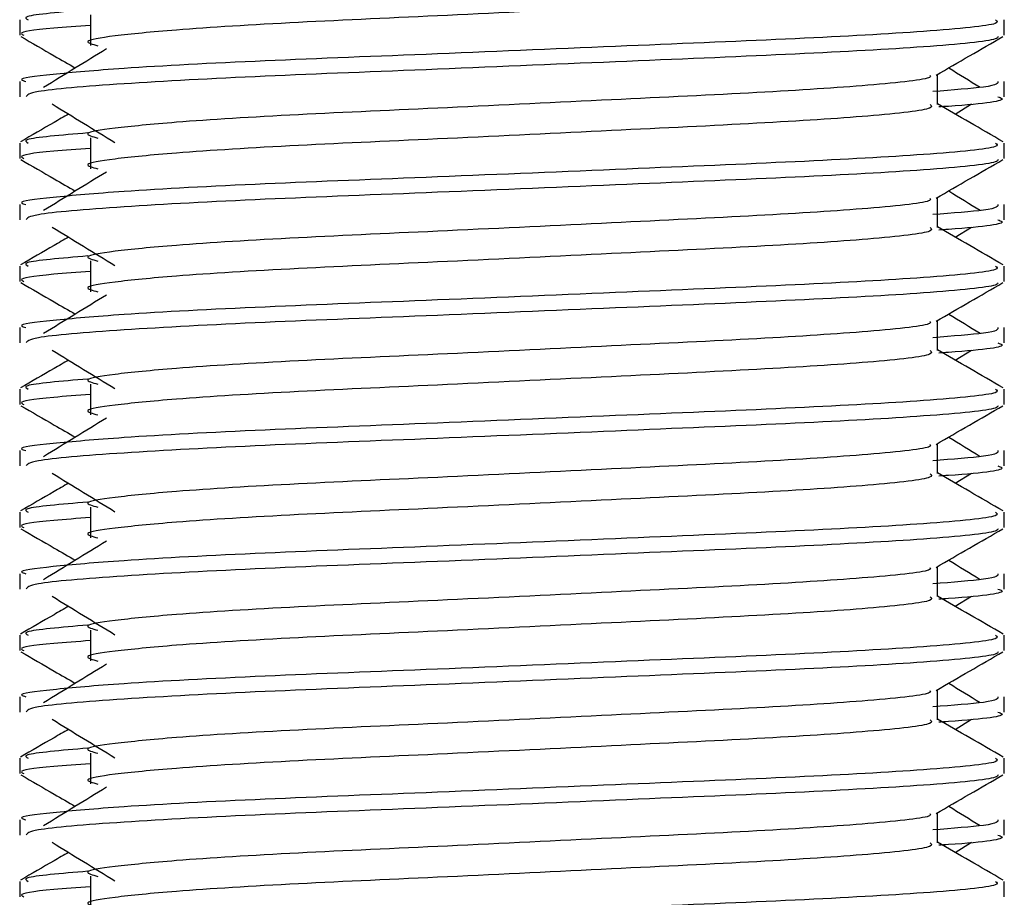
# Model space of a CAD drawing. Header units: millimetres. Extents: x 0 to 420, y 0 to 297.
# Tile 145 of 163: x 318.372 to 318.817, y 206.967 to 207.364. Entities that reach past the tile are written whole.
import ezdxf

# ---------------------------------------------------------------- set-up
doc = ezdxf.new("R2010")
doc.units = ezdxf.units.MM

msp = doc.modelspace()

# ---------------------------------------------------------------- linework, layer by layer
at = {"color": 7, "linetype": 'Continuous', "lineweight": 25}
for p, q in [((318.40364, 207.36642), (318.40364, 207.35249)), ((318.37156, 207.36412), (318.37156, 207.35717)), ((318.81737, 207.35717), (318.81737, 207.36412)), ((318.7872, 207.32587), (318.7872, 207.33946)), ((318.37156, 207.33626), (318.37156, 207.32932)), ((318.81737, 207.32932), (318.81737, 207.33626)), ((318.79524, 207.32151), (318.8027, 207.32608)), ((318.37156, 207.30839), (318.37156, 207.30144)), ((318.40364, 207.3107), (318.40364, 207.29677)), ((318.81737, 207.30144), (318.81737, 207.30839)), ((318.7872, 207.27014), (318.7872, 207.28373)), ((318.37156, 207.28054), (318.37156, 207.27359)), ((318.81737, 207.27359), (318.81737, 207.28054)), ((318.79524, 207.26578), (318.8027, 207.27035)), ((318.40364, 207.25497), (318.40364, 207.24104)), ((318.37156, 207.25267), (318.37156, 207.24572)), ((318.81737, 207.24572), (318.81737, 207.25267)), ((318.7872, 207.21442), (318.7872, 207.228)), ((318.37156, 207.22481), (318.37156, 207.21786)), ((318.81737, 207.21786), (318.81737, 207.22481)), ((318.79524, 207.21005), (318.8027, 207.21462)), ((318.37156, 207.19694), (318.37156, 207.18999)), ((318.40364, 207.19924), (318.40364, 207.18531)), ((318.81737, 207.18999), (318.81737, 207.19694)), ((318.7872, 207.15869), (318.7872, 207.17228)), ((318.37156, 207.16908), (318.37156, 207.16214)), ((318.81737, 207.16214), (318.81737, 207.16908)), ((318.79524, 207.15433), (318.8027, 207.1589)), ((318.40364, 207.14352), (318.40364, 207.12959)), ((318.37156, 207.14121), (318.37156, 207.13426)), ((318.81737, 207.13426), (318.81737, 207.14121)), ((318.7872, 207.10296), (318.7872, 207.11655)), ((318.37156, 207.11336), (318.37156, 207.10641)), ((318.81737, 207.10641), (318.81737, 207.11336)), ((318.79524, 207.0986), (318.8027, 207.10317)), ((318.37156, 207.08549), (318.37156, 207.07854)), ((318.40364, 207.08779), (318.40364, 207.07386)), ((318.81737, 207.07854), (318.81737, 207.08549)), ((318.7872, 207.04724), (318.7872, 207.06082)), ((318.37156, 207.05763), (318.37156, 207.05069)), ((318.81737, 207.05069), (318.81737, 207.05763)), ((318.79524, 207.04287), (318.8027, 207.04744)), ((318.40364, 207.03206), (318.40364, 207.01813)), ((318.37156, 207.02976), (318.37156, 207.02281)), ((318.81737, 207.02281), (318.81737, 207.02976)), ((318.7872, 206.99151), (318.7872, 207.0051)), ((318.37156, 207.0019), (318.37156, 206.99496)), ((318.81737, 206.99496), (318.81737, 207.0019)), ((318.79524, 206.98715), (318.8027, 206.99172)), ((318.37156, 206.97403), (318.37156, 206.96709)), ((318.40364, 206.97634), (318.40364, 206.96241)), ((318.81737, 206.96709), (318.81737, 206.97403))]:
    msp.add_line(p, q, dxfattribs=at)
for points, knots in [([(318.78387, 207.38155), (318.78448, 207.38101), (318.78631, 207.37939), (318.75918, 207.37628), (318.70831, 207.37303), (318.63993, 207.36979), (318.56551, 207.36611), (318.49507, 207.36303), (318.44301, 207.35986), (318.41301, 207.35684), (318.399, 207.35461), (318.40446, 207.35311), (318.40689, 207.35244)], [0, 0, 0, 0, 0.059132, 0.1771634, 0.2920638, 0.4068492, 0.5248979, 0.6384095, 0.7547738, 0.8442256, 0.9306466, 1, 1, 1, 1]), ([(318.4024, 207.36869), (318.39034, 207.36766), (318.3718, 207.36608), (318.37448, 207.36463), (318.37541, 207.36412)], [0, 0, 0, 0, 0.651043, 1, 1, 1, 1]), ([(318.81351, 207.36412), (318.8142, 207.36359), (318.81629, 207.36197), (318.78495, 207.35887), (318.72613, 207.35562), (318.64706, 207.35237), (318.56096, 207.34869), (318.47958, 207.34561), (318.41909, 207.34245), (318.38521, 207.33942), (318.36972, 207.3376), (318.37347, 207.33652), (318.37434, 207.33626)], [0, 0, 0, 0, 0.061077, 0.184512, 0.304677, 0.424721, 0.548174, 0.666888, 0.788581, 0.882129, 0.97251, 1, 1, 1, 1]), ([(318.40364, 207.36167), (318.39771, 207.36124), (318.3795, 207.35991), (318.37081, 207.35849), (318.37292, 207.35742), (318.37341, 207.35717)], [0, 0, 0, 0, 0.270543, 0.831179, 1, 1, 1, 1]), ([(318.37209, 207.35661), (318.37713, 207.35369), (318.38535, 207.34894), (318.39356, 207.34418), (318.39674, 207.34234)], [0, 0, 0, 0, 0.6131696, 1, 1, 1, 1]), ([(318.8147, 207.35657), (318.81453, 207.35623), (318.81382, 207.35479), (318.78502, 207.3519), (318.72611, 207.34865), (318.64704, 207.34541), (318.56104, 207.34173), (318.47928, 207.33865), (318.41494, 207.3352), (318.37617, 207.33191), (318.37495, 207.33008), (318.37445, 207.32932)], [0, 0, 0, 0, 0.039912, 0.166158, 0.289058, 0.411836, 0.5381, 0.659517, 0.783982, 0.909693, 1, 1, 1, 1]), ([(318.7866, 207.33911), (318.79164, 207.34203), (318.80172, 207.34786), (318.8118, 207.35369), (318.81684, 207.35661)], [0, 0, 0, 0, 0.499936, 1, 1, 1, 1]), ([(318.41084, 207.35097), (318.40609, 207.34806), (318.39659, 207.34225), (318.38711, 207.33643), (318.38237, 207.33352)], [0, 0, 0, 0, 0.49999, 1, 1, 1, 1]), ([(318.78379, 207.33906), (318.78402, 207.33875), (318.78504, 207.33735), (318.7588, 207.33448), (318.70841, 207.33124), (318.63991, 207.32799), (318.56552, 207.32431), (318.49507, 207.32123), (318.44301, 207.31807), (318.41301, 207.31504), (318.399, 207.31282), (318.40446, 207.31132), (318.40689, 207.31065)], [0, 0, 0, 0, 0.035107, 0.156135, 0.273953, 0.391653, 0.512699, 0.629093, 0.748412, 0.840135, 0.92875, 1, 1, 1, 1]), ([(318.80655, 207.33352), (318.80181, 207.33643), (318.79702, 207.33937), (318.79223, 207.34231), (318.79218, 207.34234)], [0, 0, 0, 0, 0.989832, 1, 1, 1, 1]), ([(318.81458, 207.33626), (318.81461, 207.33543), (318.81467, 207.33396), (318.79403, 207.33237), (318.7851, 207.33168)], [0, 0, 0, 0, 0.567169, 1, 1, 1, 1]), ([(318.38622, 207.32608), (318.39097, 207.32317), (318.40047, 207.31735), (318.40995, 207.31153), (318.41469, 207.30862)], [0, 0, 0, 0, 0.500011, 1, 1, 1, 1]), ([(318.78387, 207.32583), (318.78448, 207.32529), (318.78631, 207.32367), (318.75918, 207.32056), (318.70831, 207.3173), (318.63993, 207.31406), (318.56551, 207.31038), (318.49507, 207.3073), (318.44301, 207.30414), (318.41301, 207.30111), (318.399, 207.29889), (318.40446, 207.29739), (318.40689, 207.29672)], [0, 0, 0, 0, 0.059132, 0.1771634, 0.2920638, 0.4068492, 0.5248979, 0.6384095, 0.7547738, 0.8442256, 0.9306466, 1, 1, 1, 1]), ([(318.81695, 207.30895), (318.81191, 207.31186), (318.80199, 207.3176), (318.79208, 207.32334), (318.7872, 207.32616)], [0, 0, 0, 0, 0.508368, 1, 1, 1, 1]), ([(318.81448, 207.32932), (318.81529, 207.32906), (318.81945, 207.32772), (318.80872, 207.32606), (318.78927, 207.32481), (318.7878, 207.32472)], [0, 0, 0, 0, 0.18373, 0.938556, 1, 1, 1, 1]), ([(318.39368, 207.32151), (318.39149, 207.32024), (318.38425, 207.31605), (318.37702, 207.31186), (318.37198, 207.30895)], [0, 0, 0, 0, 0.3033381, 1, 1, 1, 1]), ([(318.4024, 207.31296), (318.39034, 207.31193), (318.3718, 207.31035), (318.37448, 207.3089), (318.37541, 207.30839)], [0, 0, 0, 0, 0.651043, 1, 1, 1, 1]), ([(318.81351, 207.30839), (318.8142, 207.30786), (318.81629, 207.30625), (318.78495, 207.30314), (318.72613, 207.29989), (318.64706, 207.29665), (318.56096, 207.29297), (318.47958, 207.28989), (318.41909, 207.28672), (318.38521, 207.28369), (318.36972, 207.28187), (318.37347, 207.28079), (318.37434, 207.28054)], [0, 0, 0, 0, 0.061077, 0.184512, 0.304677, 0.424721, 0.548174, 0.666888, 0.788581, 0.882129, 0.97251, 1, 1, 1, 1]), ([(318.40364, 207.30595), (318.39771, 207.30551), (318.3795, 207.30418), (318.37081, 207.30277), (318.37292, 207.30169), (318.37341, 207.30144)], [0, 0, 0, 0, 0.270543, 0.831179, 1, 1, 1, 1]), ([(318.37209, 207.30088), (318.37713, 207.29797), (318.38535, 207.29321), (318.39356, 207.28845), (318.39674, 207.28661)], [0, 0, 0, 0, 0.61317, 1, 1, 1, 1]), ([(318.8147, 207.30085), (318.81453, 207.3005), (318.81382, 207.29906), (318.78502, 207.29617), (318.72611, 207.29292), (318.64704, 207.28968), (318.56104, 207.286), (318.47928, 207.28292), (318.41494, 207.27947), (318.37617, 207.27618), (318.37495, 207.27436), (318.37445, 207.27359)], [0, 0, 0, 0, 0.039912, 0.166158, 0.289058, 0.411836, 0.5381, 0.659517, 0.783982, 0.909693, 1, 1, 1, 1]), ([(318.7866, 207.28338), (318.79164, 207.2863), (318.80172, 207.29213), (318.8118, 207.29797), (318.81684, 207.30088)], [0, 0, 0, 0, 0.499936, 1, 1, 1, 1]), ([(318.41084, 207.29525), (318.40609, 207.29234), (318.39659, 207.28652), (318.38711, 207.2807), (318.38237, 207.2778)], [0, 0, 0, 0, 0.49999, 1, 1, 1, 1]), ([(318.80655, 207.2778), (318.80181, 207.2807), (318.79702, 207.28364), (318.79223, 207.28658), (318.79218, 207.28661)], [0, 0, 0, 0, 0.9898318, 1, 1, 1, 1]), ([(318.78379, 207.28334), (318.78402, 207.28302), (318.78504, 207.28162), (318.7588, 207.27876), (318.70841, 207.27551), (318.63991, 207.27227), (318.56552, 207.26859), (318.49507, 207.26551), (318.44301, 207.26234), (318.41301, 207.25932), (318.399, 207.25709), (318.40446, 207.25559), (318.40689, 207.25492)], [0, 0, 0, 0, 0.035107, 0.156135, 0.273953, 0.391653, 0.512699, 0.629093, 0.748412, 0.840135, 0.92875, 1, 1, 1, 1]), ([(318.81458, 207.28054), (318.81461, 207.27971), (318.81467, 207.27824), (318.79403, 207.27664), (318.7851, 207.27595)], [0, 0, 0, 0, 0.567169, 1, 1, 1, 1]), ([(318.81448, 207.27359), (318.81529, 207.27333), (318.81945, 207.272), (318.80872, 207.27033), (318.78927, 207.26909), (318.7878, 207.26899)], [0, 0, 0, 0, 0.18373, 0.938556, 1, 1, 1, 1]), ([(318.38622, 207.27035), (318.39097, 207.26744), (318.40047, 207.26162), (318.40995, 207.2558), (318.41469, 207.2529)], [0, 0, 0, 0, 0.500011, 1, 1, 1, 1]), ([(318.78387, 207.2701), (318.78448, 207.26956), (318.78631, 207.26794), (318.75918, 207.26483), (318.70831, 207.26158), (318.63993, 207.25833), (318.56551, 207.25466), (318.49507, 207.25157), (318.44301, 207.24841), (318.41301, 207.24539), (318.399, 207.24316), (318.40446, 207.24166), (318.40689, 207.24099)], [0, 0, 0, 0, 0.059132, 0.177163, 0.292064, 0.406849, 0.524898, 0.638409, 0.754774, 0.844226, 0.930647, 1, 1, 1, 1]), ([(318.81695, 207.25322), (318.81191, 207.25614), (318.80199, 207.26187), (318.79208, 207.26761), (318.7872, 207.27043)], [0, 0, 0, 0, 0.5083681, 1, 1, 1, 1]), ([(318.39368, 207.26578), (318.39149, 207.26451), (318.38425, 207.26032), (318.37702, 207.25614), (318.37198, 207.25322)], [0, 0, 0, 0, 0.303338, 1, 1, 1, 1]), ([(318.4024, 207.25723), (318.39034, 207.25621), (318.3718, 207.25463), (318.37448, 207.25317), (318.37541, 207.25267)], [0, 0, 0, 0, 0.651043, 1, 1, 1, 1]), ([(318.81351, 207.25267), (318.8142, 207.25213), (318.81629, 207.25052), (318.78495, 207.24741), (318.72613, 207.24416), (318.64706, 207.24092), (318.56096, 207.23724), (318.47958, 207.23416), (318.41909, 207.231), (318.38521, 207.22797), (318.36972, 207.22614), (318.37347, 207.22506), (318.37434, 207.22481)], [0, 0, 0, 0, 0.061077, 0.184512, 0.304677, 0.424721, 0.548174, 0.666888, 0.788581, 0.882129, 0.97251, 1, 1, 1, 1]), ([(318.40364, 207.25022), (318.39771, 207.24979), (318.3795, 207.24845), (318.37081, 207.24704), (318.37292, 207.24597), (318.37341, 207.24572)], [0, 0, 0, 0, 0.270543, 0.831179, 1, 1, 1, 1]), ([(318.37209, 207.24516), (318.37713, 207.24224), (318.38535, 207.23748), (318.39356, 207.23272), (318.39674, 207.23088)], [0, 0, 0, 0, 0.61317, 1, 1, 1, 1]), ([(318.8147, 207.24512), (318.81453, 207.24477), (318.81382, 207.24333), (318.78502, 207.24045), (318.72611, 207.2372), (318.64704, 207.23395), (318.56104, 207.23028), (318.47928, 207.22719), (318.41494, 207.22375), (318.37617, 207.22046), (318.37495, 207.21863), (318.37445, 207.21786)], [0, 0, 0, 0, 0.039912, 0.166158, 0.289058, 0.411836, 0.5381, 0.659517, 0.783982, 0.909693, 1, 1, 1, 1]), ([(318.7866, 207.22765), (318.79164, 207.23057), (318.80172, 207.23641), (318.8118, 207.24224), (318.81684, 207.24516)], [0, 0, 0, 0, 0.499936, 1, 1, 1, 1]), ([(318.41084, 207.23952), (318.40609, 207.23661), (318.39659, 207.23079), (318.38711, 207.22498), (318.38237, 207.22207)], [0, 0, 0, 0, 0.49999, 1, 1, 1, 1]), ([(318.78379, 207.22761), (318.78402, 207.2273), (318.78504, 207.2259), (318.7588, 207.22303), (318.70841, 207.21978), (318.63991, 207.21654), (318.56552, 207.21286), (318.49507, 207.20978), (318.44301, 207.20661), (318.41301, 207.20359), (318.399, 207.20136), (318.40446, 207.19986), (318.40689, 207.19919)], [0, 0, 0, 0, 0.035107, 0.156135, 0.273953, 0.391653, 0.512699, 0.629093, 0.748412, 0.840135, 0.92875, 1, 1, 1, 1]), ([(318.80655, 207.22207), (318.80181, 207.22498), (318.79702, 207.22792), (318.79223, 207.23085), (318.79218, 207.23088)], [0, 0, 0, 0, 0.989832, 1, 1, 1, 1]), ([(318.81458, 207.22481), (318.81461, 207.22398), (318.81467, 207.22251), (318.79403, 207.22092), (318.7851, 207.22023)], [0, 0, 0, 0, 0.567169, 1, 1, 1, 1]), ([(318.38622, 207.21462), (318.39097, 207.21171), (318.40047, 207.2059), (318.40995, 207.20008), (318.41469, 207.19717)], [0, 0, 0, 0, 0.500011, 1, 1, 1, 1]), ([(318.78387, 207.21437), (318.78448, 207.21383), (318.78631, 207.21222), (318.75918, 207.2091), (318.70831, 207.20585), (318.63993, 207.20261), (318.56551, 207.19893), (318.49507, 207.19585), (318.44301, 207.19268), (318.41301, 207.18966), (318.399, 207.18743), (318.40446, 207.18593), (318.40689, 207.18526)], [0, 0, 0, 0, 0.059132, 0.177163, 0.292064, 0.406849, 0.524898, 0.638409, 0.754774, 0.844226, 0.930647, 1, 1, 1, 1]), ([(318.81695, 207.1975), (318.81191, 207.20041), (318.80199, 207.20615), (318.79208, 207.21189), (318.7872, 207.21471)], [0, 0, 0, 0, 0.508368, 1, 1, 1, 1]), ([(318.81448, 207.21786), (318.81529, 207.2176), (318.81945, 207.21627), (318.80872, 207.21461), (318.78927, 207.21336), (318.7878, 207.21327)], [0, 0, 0, 0, 0.18373, 0.938556, 1, 1, 1, 1]), ([(318.39368, 207.21005), (318.39149, 207.20878), (318.38425, 207.2046), (318.37702, 207.20041), (318.37198, 207.1975)], [0, 0, 0, 0, 0.303338, 1, 1, 1, 1]), ([(318.4024, 207.20151), (318.39034, 207.20048), (318.3718, 207.1989), (318.37448, 207.19745), (318.37541, 207.19694)], [0, 0, 0, 0, 0.651043, 1, 1, 1, 1]), ([(318.81351, 207.19694), (318.8142, 207.19641), (318.81629, 207.19479), (318.78495, 207.19169), (318.72613, 207.18844), (318.64706, 207.18519), (318.56096, 207.18151), (318.47958, 207.17843), (318.41909, 207.17527), (318.38521, 207.17224), (318.36972, 207.17042), (318.37347, 207.16934), (318.37434, 207.16908)], [0, 0, 0, 0, 0.061077, 0.184512, 0.304677, 0.424721, 0.548174, 0.666888, 0.788581, 0.882129, 0.97251, 1, 1, 1, 1]), ([(318.40364, 207.19449), (318.39771, 207.19406), (318.3795, 207.19273), (318.37081, 207.19131), (318.37292, 207.19024), (318.37341, 207.18999)], [0, 0, 0, 0, 0.270543, 0.831179, 1, 1, 1, 1]), ([(318.37209, 207.18943), (318.37713, 207.18651), (318.38535, 207.18176), (318.39356, 207.177), (318.39674, 207.17516)], [0, 0, 0, 0, 0.61317, 1, 1, 1, 1]), ([(318.8147, 207.18939), (318.81453, 207.18905), (318.81382, 207.18761), (318.78502, 207.18472), (318.72611, 207.18147), (318.64704, 207.17823), (318.56104, 207.17455), (318.47928, 207.17147), (318.41494, 207.16802), (318.37617, 207.16473), (318.37495, 207.1629), (318.37445, 207.16214)], [0, 0, 0, 0, 0.039912, 0.166158, 0.289058, 0.411836, 0.5381, 0.659517, 0.783982, 0.909693, 1, 1, 1, 1]), ([(318.7866, 207.17193), (318.79164, 207.17485), (318.80172, 207.18068), (318.8118, 207.18651), (318.81684, 207.18943)], [0, 0, 0, 0, 0.4999356, 1, 1, 1, 1]), ([(318.41084, 207.18379), (318.40609, 207.18088), (318.39659, 207.17507), (318.38711, 207.16925), (318.38237, 207.16634)], [0, 0, 0, 0, 0.49999, 1, 1, 1, 1]), ([(318.80655, 207.16634), (318.80181, 207.16925), (318.79702, 207.17219), (318.79223, 207.17513), (318.79218, 207.17516)], [0, 0, 0, 0, 0.989832, 1, 1, 1, 1]), ([(318.78379, 207.17188), (318.78402, 207.17157), (318.78504, 207.17017), (318.7588, 207.1673), (318.70841, 207.16406), (318.63991, 207.16081), (318.56552, 207.15713), (318.49507, 207.15405), (318.44301, 207.15089), (318.41301, 207.14786), (318.399, 207.14564), (318.40446, 207.14414), (318.40689, 207.14347)], [0, 0, 0, 0, 0.035107, 0.156135, 0.273953, 0.391653, 0.512699, 0.629093, 0.748412, 0.840135, 0.92875, 1, 1, 1, 1]), ([(318.81458, 207.16908), (318.81461, 207.16825), (318.81467, 207.16679), (318.79403, 207.16519), (318.7851, 207.1645)], [0, 0, 0, 0, 0.567169, 1, 1, 1, 1]), ([(318.81448, 207.16214), (318.81529, 207.16188), (318.81945, 207.16054), (318.80872, 207.15888), (318.78927, 207.15763), (318.7878, 207.15754)], [0, 0, 0, 0, 0.18373, 0.938556, 1, 1, 1, 1]), ([(318.38622, 207.1589), (318.39097, 207.15599), (318.40047, 207.15017), (318.40995, 207.14435), (318.41469, 207.14144)], [0, 0, 0, 0, 0.500011, 1, 1, 1, 1]), ([(318.78387, 207.15865), (318.78448, 207.15811), (318.78631, 207.15649), (318.75918, 207.15338), (318.70831, 207.15012), (318.63993, 207.14688), (318.56551, 207.1432), (318.49507, 207.14012), (318.44301, 207.13696), (318.41301, 207.13393), (318.399, 207.13171), (318.40446, 207.13021), (318.40689, 207.12954)], [0, 0, 0, 0, 0.059132, 0.177163, 0.292064, 0.406849, 0.524898, 0.638409, 0.754774, 0.844226, 0.930647, 1, 1, 1, 1]), ([(318.81695, 207.14177), (318.81191, 207.14469), (318.80199, 207.15042), (318.79208, 207.15616), (318.7872, 207.15898)], [0, 0, 0, 0, 0.508368, 1, 1, 1, 1]), ([(318.39368, 207.15433), (318.39149, 207.15306), (318.38425, 207.14887), (318.37702, 207.14469), (318.37198, 207.14177)], [0, 0, 0, 0, 0.3033381, 1, 1, 1, 1]), ([(318.4024, 207.14578), (318.39034, 207.14475), (318.3718, 207.14318), (318.37448, 207.14172), (318.37541, 207.14121)], [0, 0, 0, 0, 0.651043, 1, 1, 1, 1]), ([(318.81351, 207.14121), (318.8142, 207.14068), (318.81629, 207.13907), (318.78495, 207.13596), (318.72613, 207.13271), (318.64706, 207.12947), (318.56096, 207.12579), (318.47958, 207.12271), (318.41909, 207.11954), (318.38521, 207.11651), (318.36972, 207.11469), (318.37347, 207.11361), (318.37434, 207.11336)], [0, 0, 0, 0, 0.061077, 0.184512, 0.304677, 0.424721, 0.548174, 0.666888, 0.788581, 0.882129, 0.97251, 1, 1, 1, 1]), ([(318.40364, 207.13877), (318.39771, 207.13833), (318.3795, 207.137), (318.37081, 207.13559), (318.37292, 207.13451), (318.37341, 207.13426)], [0, 0, 0, 0, 0.270543, 0.831179, 1, 1, 1, 1]), ([(318.37209, 207.1337), (318.37713, 207.13079), (318.38535, 207.12603), (318.39356, 207.12127), (318.39674, 207.11943)], [0, 0, 0, 0, 0.61317, 1, 1, 1, 1]), ([(318.8147, 207.13367), (318.81453, 207.13332), (318.81382, 207.13188), (318.78502, 207.12899), (318.72611, 207.12574), (318.64704, 207.1225), (318.56104, 207.11882), (318.47928, 207.11574), (318.41494, 207.11229), (318.37617, 207.109), (318.37495, 207.10718), (318.37445, 207.10641)], [0, 0, 0, 0, 0.039912, 0.166158, 0.289058, 0.411836, 0.5381, 0.659517, 0.783982, 0.909693, 1, 1, 1, 1]), ([(318.7866, 207.1162), (318.79164, 207.11912), (318.80172, 207.12495), (318.8118, 207.13079), (318.81684, 207.1337)], [0, 0, 0, 0, 0.499936, 1, 1, 1, 1]), ([(318.41084, 207.12807), (318.40609, 207.12516), (318.39659, 207.11934), (318.38711, 207.11352), (318.38237, 207.11062)], [0, 0, 0, 0, 0.49999, 1, 1, 1, 1]), ([(318.78379, 207.11616), (318.78402, 207.11584), (318.78504, 207.11444), (318.7588, 207.11158), (318.70841, 207.10833), (318.63991, 207.10509), (318.56552, 207.10141), (318.49507, 207.09833), (318.44301, 207.09516), (318.41301, 207.09214), (318.399, 207.08991), (318.40446, 207.08841), (318.40689, 207.08774)], [0, 0, 0, 0, 0.035107, 0.156135, 0.273953, 0.391653, 0.512699, 0.629093, 0.748412, 0.840135, 0.92875, 1, 1, 1, 1]), ([(318.80655, 207.11062), (318.80181, 207.11352), (318.79702, 207.11646), (318.79223, 207.1194), (318.79218, 207.11943)], [0, 0, 0, 0, 0.989832, 1, 1, 1, 1]), ([(318.81458, 207.11336), (318.81461, 207.11253), (318.81467, 207.11106), (318.79403, 207.10946), (318.7851, 207.10877)], [0, 0, 0, 0, 0.567169, 1, 1, 1, 1]), ([(318.38622, 207.10317), (318.39097, 207.10026), (318.40047, 207.09444), (318.40995, 207.08862), (318.41469, 207.08572)], [0, 0, 0, 0, 0.500011, 1, 1, 1, 1]), ([(318.78387, 207.10292), (318.78448, 207.10238), (318.78631, 207.10076), (318.75918, 207.09765), (318.70831, 207.0944), (318.63993, 207.09115), (318.56551, 207.08748), (318.49507, 207.08439), (318.44301, 207.08123), (318.41301, 207.07821), (318.399, 207.07598), (318.40446, 207.07448), (318.40689, 207.07381)], [0, 0, 0, 0, 0.059132, 0.177163, 0.292064, 0.406849, 0.524898, 0.638409, 0.754774, 0.844226, 0.930647, 1, 1, 1, 1]), ([(318.81695, 207.08604), (318.81191, 207.08896), (318.80199, 207.09469), (318.79208, 207.10043), (318.7872, 207.10325)], [0, 0, 0, 0, 0.508368, 1, 1, 1, 1]), ([(318.81448, 207.10641), (318.81529, 207.10615), (318.81945, 207.10482), (318.80872, 207.10315), (318.78927, 207.10191), (318.7878, 207.10181)], [0, 0, 0, 0, 0.18373, 0.938556, 1, 1, 1, 1]), ([(318.39368, 207.0986), (318.39149, 207.09733), (318.38425, 207.09314), (318.37702, 207.08896), (318.37198, 207.08604)], [0, 0, 0, 0, 0.303338, 1, 1, 1, 1]), ([(318.4024, 207.09005), (318.39034, 207.08903), (318.3718, 207.08745), (318.37448, 207.08599), (318.37541, 207.08549)], [0, 0, 0, 0, 0.651043, 1, 1, 1, 1]), ([(318.81351, 207.08549), (318.8142, 207.08495), (318.81629, 207.08334), (318.78495, 207.08023), (318.72613, 207.07698), (318.64706, 207.07374), (318.56096, 207.07006), (318.47958, 207.06698), (318.41909, 207.06382), (318.38521, 207.06079), (318.36972, 207.05897), (318.37347, 207.05788), (318.37434, 207.05763)], [0, 0, 0, 0, 0.061077, 0.184512, 0.304677, 0.424721, 0.548174, 0.666888, 0.788581, 0.882129, 0.97251, 1, 1, 1, 1]), ([(318.40364, 207.08304), (318.39771, 207.08261), (318.3795, 207.08128), (318.37081, 207.07986), (318.37292, 207.07879), (318.37341, 207.07854)], [0, 0, 0, 0, 0.270543, 0.831179, 1, 1, 1, 1]), ([(318.37209, 207.07798), (318.37713, 207.07506), (318.38535, 207.0703), (318.39356, 207.06554), (318.39674, 207.0637)], [0, 0, 0, 0, 0.61317, 1, 1, 1, 1]), ([(318.8147, 207.07794), (318.81453, 207.07759), (318.81382, 207.07616), (318.78502, 207.07327), (318.72611, 207.07002), (318.64704, 207.06677), (318.56104, 207.0631), (318.47928, 207.06002), (318.41494, 207.05657), (318.37617, 207.05328), (318.37495, 207.05145), (318.37445, 207.05069)], [0, 0, 0, 0, 0.039912, 0.166158, 0.289058, 0.411836, 0.5381, 0.659517, 0.783982, 0.909693, 1, 1, 1, 1]), ([(318.7866, 207.06048), (318.79164, 207.06339), (318.80172, 207.06923), (318.8118, 207.07506), (318.81684, 207.07798)], [0, 0, 0, 0, 0.4999356, 1, 1, 1, 1]), ([(318.41084, 207.07234), (318.40609, 207.06943), (318.39659, 207.06361), (318.38711, 207.0578), (318.38237, 207.05489)], [0, 0, 0, 0, 0.49999, 1, 1, 1, 1]), ([(318.80655, 207.05489), (318.80181, 207.0578), (318.79702, 207.06074), (318.79223, 207.06367), (318.79218, 207.0637)], [0, 0, 0, 0, 0.989832, 1, 1, 1, 1]), ([(318.78379, 207.06043), (318.78402, 207.06012), (318.78504, 207.05872), (318.7588, 207.05585), (318.70841, 207.0526), (318.63991, 207.04936), (318.56552, 207.04568), (318.49507, 207.0426), (318.44301, 207.03944), (318.41301, 207.03641), (318.399, 207.03418), (318.40446, 207.03268), (318.40689, 207.03201)], [0, 0, 0, 0, 0.035107, 0.156135, 0.273953, 0.391653, 0.512699, 0.629093, 0.748412, 0.840135, 0.92875, 1, 1, 1, 1]), ([(318.81458, 207.05763), (318.81461, 207.0568), (318.81467, 207.05533), (318.79403, 207.05374), (318.7851, 207.05305)], [0, 0, 0, 0, 0.567169, 1, 1, 1, 1]), ([(318.81448, 207.05069), (318.81529, 207.05042), (318.81945, 207.04909), (318.80872, 207.04743), (318.78927, 207.04618), (318.7878, 207.04609)], [0, 0, 0, 0, 0.18373, 0.938556, 1, 1, 1, 1]), ([(318.38622, 207.04744), (318.39097, 207.04453), (318.40047, 207.03872), (318.40995, 207.0329), (318.41469, 207.02999)], [0, 0, 0, 0, 0.500011, 1, 1, 1, 1]), ([(318.78387, 207.0472), (318.78448, 207.04665), (318.78631, 207.04504), (318.75918, 207.04192), (318.70831, 207.03867), (318.63993, 207.03543), (318.56551, 207.03175), (318.49507, 207.02867), (318.44301, 207.0255), (318.41301, 207.02248), (318.399, 207.02025), (318.40446, 207.01875), (318.40689, 207.01809)], [0, 0, 0, 0, 0.059132, 0.1771634, 0.2920638, 0.4068492, 0.5248979, 0.6384095, 0.7547738, 0.8442256, 0.9306466, 1, 1, 1, 1]), ([(318.81695, 207.03032), (318.81191, 207.03323), (318.80199, 207.03897), (318.79208, 207.04471), (318.7872, 207.04753)], [0, 0, 0, 0, 0.508368, 1, 1, 1, 1]), ([(318.39368, 207.04287), (318.39149, 207.0416), (318.38425, 207.03742), (318.37702, 207.03323), (318.37198, 207.03032)], [0, 0, 0, 0, 0.303338, 1, 1, 1, 1]), ([(318.4024, 207.03433), (318.39034, 207.0333), (318.3718, 207.03172), (318.37448, 207.03027), (318.37541, 207.02976)], [0, 0, 0, 0, 0.651043, 1, 1, 1, 1]), ([(318.81351, 207.02976), (318.8142, 207.02923), (318.81629, 207.02761), (318.78495, 207.02451), (318.72613, 207.02126), (318.64706, 207.01801), (318.56096, 207.01434), (318.47958, 207.01125), (318.41909, 207.00809), (318.38521, 207.00506), (318.36972, 207.00324), (318.37347, 207.00216), (318.37434, 207.0019)], [0, 0, 0, 0, 0.061077, 0.184512, 0.304677, 0.424721, 0.548174, 0.666888, 0.788581, 0.882129, 0.97251, 1, 1, 1, 1]), ([(318.40364, 207.02731), (318.39771, 207.02688), (318.3795, 207.02555), (318.37081, 207.02414), (318.37292, 207.02306), (318.37341, 207.02281)], [0, 0, 0, 0, 0.270543, 0.831179, 1, 1, 1, 1]), ([(318.37209, 207.02225), (318.37713, 207.01933), (318.38535, 207.01458), (318.39356, 207.00982), (318.39674, 207.00798)], [0, 0, 0, 0, 0.61317, 1, 1, 1, 1]), ([(318.8147, 207.02221), (318.81453, 207.02187), (318.81382, 207.02043), (318.78502, 207.01754), (318.72611, 207.01429), (318.64704, 207.01105), (318.56104, 207.00737), (318.47928, 207.00429), (318.41494, 207.00084), (318.37617, 206.99755), (318.37495, 206.99572), (318.37445, 206.99496)], [0, 0, 0, 0, 0.039912, 0.166158, 0.289058, 0.411836, 0.5381, 0.659517, 0.783982, 0.909693, 1, 1, 1, 1]), ([(318.7866, 207.00475), (318.79164, 207.00767), (318.80172, 207.0135), (318.8118, 207.01933), (318.81684, 207.02225)], [0, 0, 0, 0, 0.499936, 1, 1, 1, 1]), ([(318.41084, 207.01661), (318.40609, 207.0137), (318.39659, 207.00789), (318.38711, 207.00207), (318.38237, 206.99916)], [0, 0, 0, 0, 0.49999, 1, 1, 1, 1]), ([(318.78379, 207.00471), (318.78402, 207.00439), (318.78504, 207.00299), (318.7588, 207.00012), (318.70841, 206.99688), (318.63991, 206.99363), (318.56552, 206.98995), (318.49507, 206.98687), (318.44301, 206.98371), (318.41301, 206.98068), (318.399, 206.97846), (318.40446, 206.97696), (318.40689, 206.97629)], [0, 0, 0, 0, 0.035107, 0.156135, 0.273953, 0.391653, 0.512699, 0.629093, 0.748412, 0.840135, 0.92875, 1, 1, 1, 1]), ([(318.80655, 206.99916), (318.80181, 207.00207), (318.79702, 207.00501), (318.79223, 207.00795), (318.79218, 207.00798)], [0, 0, 0, 0, 0.989832, 1, 1, 1, 1]), ([(318.81458, 207.0019), (318.81461, 207.00107), (318.81467, 206.99961), (318.79403, 206.99801), (318.7851, 206.99732)], [0, 0, 0, 0, 0.567169, 1, 1, 1, 1]), ([(318.38622, 206.99172), (318.39097, 206.98881), (318.40047, 206.98299), (318.40995, 206.97717), (318.41469, 206.97426)], [0, 0, 0, 0, 0.5000113, 1, 1, 1, 1]), ([(318.78387, 206.99147), (318.78448, 206.99093), (318.78631, 206.98931), (318.75918, 206.9862), (318.70831, 206.98294), (318.63993, 206.9797), (318.56551, 206.97602), (318.49507, 206.97294), (318.44301, 206.96978), (318.41301, 206.96675), (318.399, 206.96453), (318.40446, 206.96303), (318.40689, 206.96236)], [0, 0, 0, 0, 0.059132, 0.1771634, 0.2920638, 0.4068492, 0.5248979, 0.6384095, 0.7547738, 0.8442256, 0.9306466, 1, 1, 1, 1]), ([(318.81695, 206.97459), (318.81191, 206.97751), (318.80199, 206.98324), (318.79208, 206.98898), (318.7872, 206.9918)], [0, 0, 0, 0, 0.508368, 1, 1, 1, 1]), ([(318.81448, 206.99496), (318.81529, 206.9947), (318.81945, 206.99336), (318.80872, 206.9917), (318.78927, 206.99046), (318.7878, 206.99036)], [0, 0, 0, 0, 0.18373, 0.938556, 1, 1, 1, 1]), ([(318.39368, 206.98715), (318.39149, 206.98588), (318.38425, 206.98169), (318.37702, 206.97751), (318.37198, 206.97459)], [0, 0, 0, 0, 0.303338, 1, 1, 1, 1]), ([(318.4024, 206.9786), (318.39034, 206.97757), (318.3718, 206.976), (318.37448, 206.97454), (318.37541, 206.97403)], [0, 0, 0, 0, 0.651043, 1, 1, 1, 1]), ([(318.81351, 206.97403), (318.8142, 206.9735), (318.81629, 206.97189), (318.78495, 206.96878), (318.72613, 206.96553), (318.64706, 206.96229), (318.56096, 206.95861), (318.47958, 206.95553), (318.41909, 206.95236), (318.38521, 206.94933), (318.36972, 206.94751), (318.37347, 206.94643), (318.37434, 206.94618)], [0, 0, 0, 0, 0.061077, 0.184512, 0.304677, 0.424721, 0.548174, 0.666888, 0.788581, 0.882129, 0.97251, 1, 1, 1, 1]), ([(318.40364, 206.97159), (318.39771, 206.97115), (318.3795, 206.96982), (318.37081, 206.96841), (318.37292, 206.96733), (318.37341, 206.96709)], [0, 0, 0, 0, 0.270543, 0.831179, 1, 1, 1, 1])]:
    msp.add_open_spline(points, degree=3, knots=knots, dxfattribs=at)

doc.saveas('drawing.dxf')
